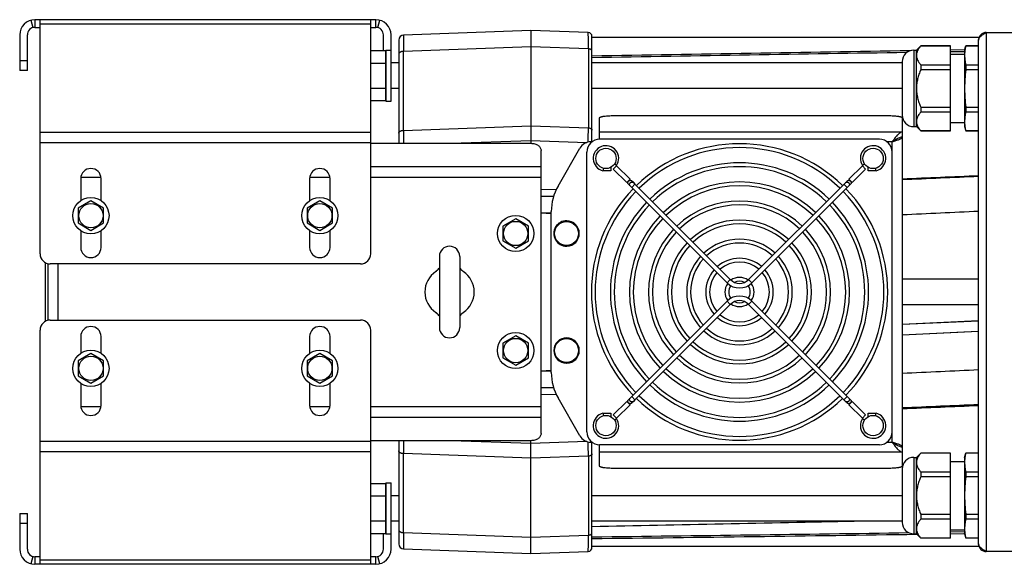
# Model space of a CAD drawing. Extents: x -922 to 1181, y 8 to 1308.
# Tile 1 of 20: x -608 to -220, y 167 to 381. Entities that reach past the tile are written whole.
import ezdxf

# ---------------------------------------------------------------- set-up
doc = ezdxf.new("R2010")
doc.units = 0
doc.header["$LTSCALE"] = 65.395
doc.layers.get('0').update_dxf_attribs({"linetype": 'CONTINUOUS'})
for name, color, linetype in [('00336564_1', 7, 'CONTINUOUS'), ('00341692_1', 7, 'CONTINUOUS'), ('00341694_1', 7, 'CONTINUOUS')]:
    doc.layers.add(name, color=color, linetype=linetype)

msp = doc.modelspace()

# ---------------------------------------------------------------- linework, layer by layer
at = {"color": 6, "linetype": 'CONTINUOUS'}
for p, q in [((-406.5, 377.09), (-456.57, 375.34)), ((-406.5, 377.09), (-406.5, 332.82)), ((-383.95, 376.31), (-406.5, 377.09)), ((-227.5, 376.39), (-64.5, 376.39)), ((-458.5, 373.35), (-458.5, 332.82)), ((-382.5, 333.39), (-382.5, 374.81)), ((-230.33, 374.39), (-382.5, 374.39)), ((-230.5, 175.39), (-230.5, 373.39)), ((-469.5, 369.24), (-463.7, 369.24)), ((-463.5, 369.42), (-463.5, 349.42)), ((-463.5, 369.42), (-461.5, 369.42)), ((-461.5, 349.42), (-461.5, 369.42)), ((-256.02, 369.39), (-254.94, 369.39)), ((-254.94, 369.39), (-253.24, 371.09)), ((-254.94, 339.39), (-254.94, 369.39)), ((-253.24, 371.09), (-253.24, 371.05)), ((-241.5, 371.09), (-253.24, 371.09)), ((-241.5, 371.05), (-253.24, 371.05)), ((-241.5, 337.69), (-241.5, 371.09)), ((-235.98, 369.5), (-241.5, 369.42)), ((-235.98, 369.5), (-241.5, 369.42)), ((-236, 368.83), (-241.5, 368.75)), ((-236, 368.83), (-241.5, 368.75)), ((-241.5, 367.84), (-236, 367.84)), ((-236, 369.39), (-235.55, 371.09)), ((-236, 369.39), (-236, 339.39)), ((-235.55, 371.09), (-235.55, 371.05)), ((-230.5, 371.09), (-235.55, 371.09)), ((-230.5, 371.05), (-235.55, 371.05)), ((-469.5, 364.33), (-463.7, 364.33)), ((-458.5, 364.42), (-461.5, 364.42)), ((-260.5, 364.42), (-382.5, 364.42)), ((-253.24, 363.71), (-253.24, 361.73)), ((-253.24, 363.71), (-241.5, 363.71)), ((-241.5, 361.73), (-253.24, 361.73)), ((-235.55, 363.71), (-235.55, 361.73)), ((-235.55, 363.71), (-230.5, 363.71)), ((-230.5, 361.73), (-235.55, 361.73)), ((-469.5, 354.52), (-463.7, 354.52)), ((-458.5, 354.42), (-461.5, 354.42)), ((-260.5, 354.42), (-382.5, 354.42)), ((-469.5, 349.61), (-463.7, 349.61)), ((-463.5, 349.42), (-461.5, 349.42)), ((-253.24, 347.05), (-253.24, 345.07)), ((-253.24, 347.05), (-241.5, 347.05)), ((-241.5, 345.07), (-253.24, 345.07)), ((-235.55, 347.05), (-235.55, 345.07)), ((-235.55, 347.05), (-230.5, 347.05)), ((-230.5, 345.07), (-235.55, 345.07)), ((-379.5, 334.39), (-379.5, 342.83)), ((-374.5, 343.7), (-265.5, 343.7)), ((-260.5, 342.83), (-260.5, 335.36)), ((-241.5, 340.94), (-236, 340.94)), ((-256.02, 339.39), (-254.94, 339.39)), ((-254.94, 339.39), (-253.24, 337.69)), ((-253.24, 337.73), (-253.24, 337.69)), ((-253.24, 337.73), (-241.5, 337.73)), ((-241.5, 337.69), (-253.24, 337.69)), ((-236, 339.39), (-235.55, 337.69)), ((-235.55, 337.73), (-235.55, 337.69)), ((-235.55, 337.73), (-230.5, 337.73)), ((-230.5, 337.69), (-235.55, 337.69)), ((-382.92, 333.39), (-382.5, 333.39)), ((-269.5, 334.39), (-379.5, 334.39)), ((-260.51, 335.36), (-260.5, 335.36)), ((-260.51, 335.36), (-260.5, 335.36)), ((-260.5, 335.34), (-260.5, 213.44)), ((-395.83, 316.03), (-387.25, 330.89)), ((-384.5, 219.39), (-384.5, 329.39)), ((-264.5, 219.39), (-264.5, 329.39)), ((-378.18, 322.03), (-378.3, 322.06)), ((-378.05, 323.03), (-378.07, 322.93)), ((-270.96, 323.03), (-270.94, 322.93)), ((-366.23, 317.39), (-366.91, 318.07)), ((-282.1, 318.07), (-320.9, 279.27)), ((-367.5, 316.12), (-368.18, 316.79)), ((-329.38, 278), (-366.86, 315.48)), ((-328.11, 279.27), (-365.59, 316.75)), ((-280.83, 316.79), (-319.63, 278)), ((-442.5, 288.39), (-442.5, 260.39)), ((-434.5, 288.39), (-434.5, 260.39)), ((-230.5, 279.39), (-260.5, 279.39)), ((-329.38, 270.79), (-366.86, 233.31)), ((-328.11, 269.51), (-365.59, 232.04)), ((-283.42, 232.04), (-320.9, 269.51)), ((-282.15, 233.31), (-319.63, 270.79)), ((-230.5, 269.39), (-260.5, 269.39)), ((-230.5, 263), (-260.5, 261.56)), ((-260.5, 257.6), (-230.5, 259.03)), ((-387.25, 217.89), (-395.83, 232.75)), ((-367.5, 232.67), (-368.18, 231.99)), ((-280.83, 231.99), (-281.51, 232.67)), ((-366.23, 231.4), (-366.91, 230.72)), ((-282.1, 230.72), (-282.78, 231.4)), ((-378.18, 226.75), (-378.3, 226.72)), ((-378.07, 225.85), (-378.05, 225.75)), ((-270.94, 225.85), (-270.96, 225.75)), ((-458.5, 215.97), (-458.5, 175.44)), ((-406.5, 171.69), (-406.5, 215.97)), ((-382.5, 215.39), (-382.92, 215.39)), ((-382.5, 173.98), (-382.5, 215.39)), ((-379.5, 205.96), (-379.5, 214.39)), ((-269.5, 214.39), (-379.5, 214.39)), ((-260.5, 213.42), (-260.51, 213.42)), ((-260.5, 213.42), (-260.51, 213.42)), ((-260.5, 213.42), (-260.5, 205.96)), ((-256.02, 209.39), (-254.94, 209.39)), ((-254.94, 209.39), (-253.24, 211.09)), ((-254.94, 179.39), (-254.94, 209.39)), ((-241.5, 211.09), (-253.24, 211.09)), ((-253.24, 211.09), (-253.24, 211.05)), ((-241.5, 211.05), (-253.24, 211.05)), ((-241.5, 177.69), (-241.5, 211.09)), ((-236, 209.39), (-235.55, 211.09)), ((-236, 209.39), (-236, 179.39)), ((-230.5, 211.09), (-235.55, 211.09)), ((-235.55, 211.09), (-235.55, 211.05)), ((-230.5, 211.05), (-235.55, 211.05)), ((-241.5, 207.84), (-236, 207.84)), ((-265.5, 205.09), (-374.5, 205.09)), ((-253.24, 203.71), (-241.5, 203.71)), ((-253.24, 203.71), (-253.24, 201.73)), ((-241.5, 201.73), (-253.24, 201.73)), ((-235.55, 203.71), (-230.5, 203.71)), ((-235.55, 203.71), (-235.55, 201.73)), ((-230.5, 201.73), (-235.55, 201.73)), ((-469.5, 199.18), (-463.7, 199.18)), ((-463.5, 199.36), (-463.5, 179.36)), ((-463.5, 199.36), (-461.5, 199.36)), ((-461.5, 179.36), (-461.5, 199.36)), ((-469.5, 194.27), (-463.7, 194.27)), ((-458.5, 194.36), (-461.5, 194.36)), ((-260.5, 194.36), (-382.5, 194.36)), ((-253.24, 187.05), (-241.5, 187.05)), ((-253.24, 187.05), (-253.24, 185.07)), ((-235.55, 187.05), (-230.5, 187.05)), ((-235.55, 187.05), (-235.55, 185.07)), ((-469.5, 184.45), (-463.7, 184.45)), ((-458.5, 184.36), (-461.5, 184.36)), ((-260.5, 184.36), (-382.5, 184.36)), ((-241.5, 185.07), (-253.24, 185.07)), ((-230.5, 185.07), (-235.55, 185.07)), ((-469.5, 179.55), (-463.7, 179.55)), ((-463.5, 179.36), (-461.5, 179.36)), ((-256.02, 179.39), (-254.94, 179.39)), ((-254.94, 179.39), (-253.24, 177.69)), ((-241.5, 180.94), (-236, 180.94)), ((-236, 180.16), (-241.5, 180.08)), ((-236, 180.16), (-241.5, 180.08)), ((-241.5, 179.42), (-236, 179.5)), ((-241.5, 179.42), (-236.25, 179.5)), ((-236, 179.39), (-235.55, 177.69)), ((-230.33, 174.39), (-382.5, 174.39)), ((-253.24, 177.73), (-241.5, 177.73)), ((-253.24, 177.73), (-253.24, 177.69)), ((-241.5, 177.69), (-253.24, 177.69)), ((-235.55, 177.73), (-230.5, 177.73)), ((-235.55, 177.73), (-235.55, 177.69)), ((-230.5, 177.69), (-235.55, 177.69)), ((-456.57, 173.44), (-406.5, 171.69)), ((-406.5, 171.69), (-383.95, 172.48)), ((-64.5, 172.39), (-227.5, 172.39))]:
    msp.add_line(p, q, dxfattribs=at)
at = {"color": 9, "linetype": 'CONTINUOUS'}
for p, q in [((-227.5, 376.39), (-227.5, 172.39)), ((-406.5, 370.71), (-456.6, 368.96)), ((-456.6, 337.9), (-456.6, 368.96)), ((-383.93, 369.92), (-406.5, 370.71)), ((-383.93, 369.92), (-383.93, 338.86)), ((-256.02, 369.39), (-256.02, 339.39)), ((-260.5, 364.91), (-260.5, 343.87)), ((-456.6, 337.9), (-406.5, 339.65)), ((-406.5, 339.65), (-383.93, 338.86)), ((-379.5, 337.33), (-260.5, 337.33)), ((-437.89, 332.82), (-406.5, 333.91)), ((-406.5, 333.91), (-384.47, 333.14)), ((-264.5, 333.39), (-266.51, 333.39)), ((-264.5, 329.39), (-264.5, 333.39)), ((-396.59, 314.58), (-402.5, 314.7)), ((-365.59, 316.75), (-366.86, 315.48)), ((-282.15, 315.48), (-283.42, 316.75)), ((-402.5, 312.11), (-397.59, 312.01)), ((-398.5, 305.39), (-402.5, 305.47)), ((-329.38, 278), (-328.11, 279.27)), ((-320.9, 279.27), (-319.63, 278)), ((-328.11, 269.51), (-329.38, 270.79)), ((-319.63, 270.79), (-320.9, 269.51)), ((-402.5, 243.32), (-398.5, 243.4)), ((-397.59, 236.78), (-402.5, 236.68)), ((-402.5, 234.08), (-396.59, 234.2)), ((-366.86, 233.31), (-365.59, 232.04)), ((-283.42, 232.04), (-282.15, 233.31)), ((-264.5, 215.39), (-264.5, 219.39)), ((-406.5, 214.87), (-437.89, 215.97)), ((-384.47, 215.64), (-406.5, 214.87)), ((-266.51, 215.39), (-264.5, 215.39)), ((-456.6, 179.83), (-456.6, 210.88)), ((-406.5, 209.14), (-456.6, 210.88)), ((-383.93, 209.92), (-406.5, 209.14)), ((-383.93, 209.92), (-383.93, 178.87)), ((-260.5, 211.45), (-379.5, 211.45)), ((-256.02, 209.39), (-256.02, 179.39)), ((-260.5, 204.91), (-260.5, 183.87)), ((-456.6, 179.83), (-406.5, 178.08)), ((-406.5, 178.08), (-383.93, 178.87))]:
    msp.add_line(p, q, dxfattribs=at)
at = {"color": 2, "linetype": 'CONTINUOUS'}
for p, q in [((-463.7, 369.24), (-463.7, 349.61)), ((-260.65, 335.34), (-260.5, 335.34)), ((-260.5, 335.34), (-260.5, 335.36)), ((-375.07, 322.03), (-378.18, 322.03)), ((-375.07, 323.39), (-375.07, 322.03)), ((-374.11, 322.72), (-372.83, 323.99)), ((-368.82, 317.43), (-374.11, 322.72)), ((-372.84, 324.12), (-373.68, 324.67)), ((-372.83, 323.99), (-367.55, 318.71)), ((-281.46, 318.71), (-276.18, 323.99)), ((-274.9, 322.72), (-280.19, 317.43)), ((-276.18, 323.99), (-274.9, 322.72)), ((-275.33, 324.67), (-276.17, 324.12)), ((-273.94, 322.03), (-273.94, 323.39)), ((-270.83, 322.03), (-273.94, 322.03)), ((-367.55, 318.71), (-368.82, 317.43)), ((-280.19, 317.43), (-281.46, 318.71)), ((-366.86, 315.48), (-367.5, 316.12)), ((-366.23, 317.39), (-365.59, 316.75)), ((-398.5, 242.75), (-398.5, 306.03)), ((-367.5, 232.67), (-366.86, 233.31)), ((-282.15, 233.31), (-281.51, 232.67)), ((-374.11, 226.07), (-368.82, 231.35)), ((-367.55, 230.08), (-372.83, 224.79)), ((-368.82, 231.35), (-367.55, 230.08)), ((-365.59, 232.04), (-366.23, 231.4)), ((-282.78, 231.4), (-283.42, 232.04)), ((-281.46, 230.08), (-280.19, 231.35)), ((-276.18, 224.79), (-281.46, 230.08)), ((-280.19, 231.35), (-274.9, 226.07)), ((-378.18, 226.75), (-375.07, 226.75)), ((-375.07, 226.75), (-375.07, 225.39)), ((-372.83, 224.79), (-374.11, 226.07)), ((-373.68, 224.11), (-372.84, 224.67)), ((-274.9, 226.07), (-276.18, 224.79)), ((-276.17, 224.67), (-275.33, 224.11)), ((-273.94, 226.75), (-270.83, 226.75)), ((-273.94, 225.39), (-273.94, 226.75)), ((-260.5, 213.44), (-260.65, 213.44)), ((-260.5, 213.42), (-260.5, 213.44)), ((-463.7, 199.18), (-463.7, 179.55))]:
    msp.add_line(p, q, dxfattribs=at)
at = {"color": 7, "linetype": 'CONTINUOUS'}
for p, q in [((-597.5, 285.97), (-597.5, 262.82)), ((-596.5, 285.56), (-596.5, 263.23))]:
    msp.add_line(p, q, dxfattribs=at)
at = {"color": 6, "linetype": 'CONTINUOUS'}
for points in [[(-230.5, 262.99), (-236.25, 262.72), (-260.5, 261.56)], [(-260.5, 257.6), (-236.25, 258.76), (-230.5, 259.03)]]:
    msp.add_lwpolyline(points, dxfattribs=at)
for centre in [(-377, 326.89), (-272, 326.89), (-377, 221.89), (-272, 221.89)]:
    msp.add_circle(centre, 4, dxfattribs=at)
at = {"color": 9, "linetype": 'CONTINUOUS'}
for centre in [(-392.5, 297.39), (-392.5, 251.39)]:
    msp.add_circle(centre, 4.7, dxfattribs=at)
for centre, radius, start, end in [((-384, 374.81), 1.5, 0.195, 88), ((-456.5, 373.35), 2, 92, 180), ((658.9, 340.4), 1115.5, 180.12827, 180.38938), ((-2061.8, 342), 1677.87, 359.7024, 359.89288), ((-439.92, 278.01), 5.97, 124.3454, 126.6895), ((-437.09, 270.78), 5.97, 304.3454, 306.6895), ((774.9, 207.86), 1231.51, 179.62292, 179.85944), ((-1901.64, 207.35), 1517.71, 0.09707, 0.30765), ((-456.5, 175.44), 2, 180, 268), ((-384, 173.98), 1.5, 272, 360)]:
    msp.add_arc(centre, radius, start, end, dxfattribs=at)
at = {"color": 6, "linetype": 'CONTINUOUS'}
for centre, radius, start, end in [((-227.5, 373.39), 3, 90, 180), ((-384, 374.81), 1.5, 0, 0.195), ((441.88, -45024.69), 45399.25, 90.882572, 91.040472), ((440.02, -45310.91), 45684.74, 90.876366, 91.031634), ((-256.02, 364.91), 4.48, 90, 180), ((-221.97, 367.38), 14.03, 178.1224, 179.9987), ((-256.02, 343.87), 4.48, 180, 270), ((-221.97, 341.4), 14.03, 180.0013, 181.8776), ((-382.92, 328.39), 5, 90, 150), ((-379.5, 329.39), 5, 90, 180), ((-269.5, 329.39), 5, 0, 90), ((-324.5, 274.39), 58.25, 45.8853, 134.1147), ((-324.5, 274.39), 56.75, 45.9087, 134.0913), ((-306.39, 313.51), 72.29, 172.5142, 173.2331), ((-324.5, 274.39), 50.75, 46.0161, 133.9839), ((-324.5, 274.39), 49.25, 46.0471, 133.9529), ((-342.79, 313.49), 72.46, 6.7678, 7.485), ((-324.5, 274.39), 43.25, 46.1924, 133.8076), ((-378.5, 306.03), 20, 150, 180), ((-324.5, 274.39), 58.25, 135.8853, 224.1147), ((-324.5, 274.39), 56.75, 135.9087, 224.0913), ((-324.5, 274.39), 41.75, 46.2352, 133.7648), ((-324.5, 274.39), 56.75, 315.9087, 44.0913), ((-324.5, 274.39), 58.25, 315.8853, 44.1147), ((-324.5, 274.39), 35.75, 46.4426, 133.5574), ((-324.5, 274.39), 50.75, 136.0161, 223.9839), ((-324.5, 274.39), 49.25, 136.0471, 223.9529), ((-324.5, 274.39), 34.25, 46.5058, 133.4942), ((-324.5, 274.39), 49.25, 316.0471, 43.9529), ((-324.5, 274.39), 50.75, 316.0161, 43.9839), ((-482.94, -1598.91), 1905.99, 87.46094, 87.58129), ((-392.5, 297.39), 5, 271.3418, 89.1251), ((-324.5, 274.39), 43.25, 136.1924, 223.8076), ((-324.5, 274.39), 41.75, 136.2352, 223.7648), ((-324.5, 274.39), 28.25, 46.8257, 133.1743), ((-324.5, 274.39), 41.75, 316.2352, 43.7648), ((-324.5, 274.39), 43.25, 316.1924, 43.8076), ((-324.5, 274.39), 35.75, 136.4426, 223.5574), ((-324.5, 274.39), 26.75, 46.9281, 133.0719), ((-324.5, 274.39), 35.75, 316.4426, 43.5574), ((-324.5, 274.39), 34.25, 136.5058, 223.4942), ((-324.5, 274.39), 20.75, 47.4859, 132.5141), ((-324.5, 274.39), 34.25, 316.5058, 43.4942), ((-438.5, 288.39), 4, 0, 180), ((-392.5, 297.39), 5, 269.5967, 270), ((-324.5, 274.39), 28.25, 136.8257, 223.1743), ((-324.5, 274.39), 26.75, 136.9281, 223.0719), ((-324.5, 274.39), 19.25, 47.6798, 132.3202), ((-324.5, 274.39), 26.75, 316.9281, 43.0719), ((-324.5, 274.39), 28.25, 316.8257, 43.1743), ((-324.5, 274.39), 20.75, 137.4859, 222.5141), ((-324.5, 274.39), 19.25, 137.6798, 222.3202), ((-324.5, 274.39), 13.25, 48.8949, 131.1051), ((-324.5, 274.39), 19.25, 317.6798, 42.3202), ((-324.5, 274.39), 20.75, 317.4859, 42.5141), ((-446.53, 286.34), 4.69, 303.9408, 310.6646), ((-430.48, 286.34), 4.69, 229.3352, 236.0596), ((-324.5, 274.39), 13.25, 138.8949, 221.1051), ((-324.5, 274.39), 11.75, 49.3931, 130.6069), ((-324.5, 274.39), 13.25, 318.8949, 41.1051), ((-438.5, 274.39), 9.7, 123.8869, 236.1131), ((-438.5, 274.39), 9.7, 303.8869, 56.1131), ((-324.5, 274.39), 11.75, 139.3931, 220.6069), ((-324.5, 282.88), 5.1, 225, 315), ((-324.5, 274.39), 5.75, 54.1116, 125.8884), ((-324.5, 274.39), 11.75, 319.3931, 40.6069), ((-324.5, 274.39), 5.75, 143.9289, 216.0711), ((-324.5, 282.88), 6.9, 225, 315), ((-324.5, 274.39), 4.25, 143.9398, 216.0601), ((-324.5, 274.39), 4.25, 62.6366, 117.3634), ((-324.5, 274.39), 4.25, 323.9399, 36.0602), ((-324.5, 274.39), 5.75, 323.9289, 36.0711), ((-324.5, 274.39), 5.75, 234.1115, 305.8885), ((-324.5, 274.39), 4.25, 242.6366, 297.3634), ((-446.53, 262.45), 4.69, 49.3351, 56.0596), ((-430.48, 262.45), 4.69, 123.9408, 130.6646), ((-324.5, 274.39), 13.25, 228.8949, 311.1051), ((-324.5, 274.39), 11.75, 229.3931, 310.6069), ((-438.5, 260.39), 4, 180, 360), ((-324.5, 274.39), 19.25, 227.6798, 312.3202), ((-392.5, 251.39), 5, 271.3418, 89.1251), ((-324.5, 274.39), 20.75, 227.4859, 312.5141), ((-324.5, 274.39), 28.25, 226.8257, 313.1743), ((-324.5, 274.39), 26.75, 226.9281, 313.0719), ((-324.5, 274.39), 35.75, 226.4426, 313.5574), ((-324.5, 274.39), 34.25, 226.5058, 313.4942), ((-392.5, 251.39), 5, 269.1251, 269.5967), ((-324.5, 274.39), 41.75, 226.2352, 313.7648), ((-482.94, 2147.72), 1906.02, 272.41871, 272.53906), ((-378.5, 242.75), 20, 180, 210), ((-324.5, 274.39), 43.25, 226.1924, 313.8076), ((-324.5, 274.39), 50.75, 226.0161, 313.9839), ((-324.5, 274.39), 49.25, 226.0471, 313.9529), ((-324.5, 274.39), 58.25, 225.8853, 314.1147), ((-324.5, 274.39), 56.75, 225.9087, 314.0913), ((-302.5, 235.76), 76.21, 186.7854, 187.4673), ((-346.49, 235.76), 76.19, 352.5326, 353.2147), ((-382.92, 220.39), 5, 210, 270), ((-379.5, 219.39), 5, 180, 270), ((-269.5, 219.39), 5, 270, 360), ((-256.02, 204.91), 4.48, 90, 180), ((-221.97, 207.38), 14.03, 178.1224, 179.9987), ((-1278.47, 47694.5), 47520.64, 271.080337, 271.20467), ((-256.02, 183.87), 4.48, 180, 270), ((-917.75, 45293.66), 45118.65, 270.679717, 270.837879), ((-918.53, 44943.6), 44769.3, 270.686028, 270.849528), ((-221.97, 181.4), 14.03, 180.0013, 181.8776)]:
    msp.add_arc(centre, radius, start, end, dxfattribs=at)
at = {"color": 2, "linetype": 'CONTINUOUS'}
for centre, radius, start, end in [((-377, 326.89), 5, 326.3077, 256.4239), ((-272, 326.89), 5, 283.5761, 213.6923), ((-392.5, 297.39), 5, 89.1251, 269.5967), ((-392.5, 297.39), 5, 270, 271.3418), ((-324.5, 265.91), 6.9, 45, 135), ((-324.5, 265.91), 5.1, 45, 135), ((-392.5, 251.39), 5, 89.1251, 269.1251), ((-392.5, 251.39), 5, 269.5967, 271.3418), ((-377, 221.89), 5, 103.5761, 33.6923), ((-272, 221.89), 5, 146.3077, 76.4239), ((-227.5, 175.39), 3, 180, 270)]:
    msp.add_arc(centre, radius, start, end, dxfattribs=at)
at = {"color": 9, "linetype": 'CONTINUOUS'}
for points, knots in [([(-383.93, 369.92), (-383.93, 370.39), (-383.93, 371.07), (-383.93, 371.96), (-383.93, 372.58), (-383.93, 373.15), (-383.93, 373.67), (-383.93, 374.16), (-383.93, 374.6), (-383.94, 374.99), (-383.94, 375.33), (-383.94, 375.58), (-383.94, 375.76), (-383.94, 375.87), (-383.94, 375.97), (-383.94, 376.06), (-383.95, 376.13), (-383.95, 376.19), (-383.95, 376.22), (-383.95, 376.24), (-383.95, 376.26), (-383.95, 376.28), (-383.95, 376.29), (-383.95, 376.3), (-383.95, 376.3), (-383.95, 376.3), (-383.95, 376.31), (-383.95, 376.31)], [0, 0, 0, 0, 0.220255, 0.322125, 0.417993, 0.507515, 0.59037, 0.666261, 0.734914, 0.796084, 0.849553, 0.895128, 0.914904, 0.932648, 0.948344, 0.961979, 0.97354, 0.983018, 0.986973, 0.990405, 0.993312, 0.995694, 0.997551, 0.998885, 0.999695, 0.999907, 1, 1, 1, 1]), ([(-456.57, 375.34), (-456.58, 375.34), (-456.58, 375.34), (-456.58, 375.34), (-456.58, 375.33), (-456.58, 375.32), (-456.58, 375.3), (-456.58, 375.28), (-456.58, 375.26), (-456.58, 375.22), (-456.58, 375.17), (-456.59, 375.1), (-456.59, 375.01), (-456.59, 374.91), (-456.59, 374.8), (-456.59, 374.62), (-456.59, 374.37), (-456.6, 374.03), (-456.6, 373.64), (-456.6, 373.2), (-456.6, 372.71), (-456.6, 372.19), (-456.6, 371.61), (-456.6, 371), (-456.6, 370.11), (-456.6, 369.43), (-456.6, 368.96)], [0, 0, 0, 0, 0.000319, 0.001137, 0.002476, 0.004337, 0.006722, 0.009632, 0.013066, 0.017023, 0.026504, 0.038069, 0.051706, 0.067404, 0.08515, 0.104927, 0.150503, 0.203971, 0.26514, 0.333791, 0.409677, 0.492527, 0.582043, 0.677904, 0.779764, 1, 1, 1, 1]), ([(-456.6, 368.96), (-456.85, 368.95), (-457.21, 368.9), (-457.66, 368.76), (-457.95, 368.62), (-458.19, 368.45), (-458.37, 368.25), (-458.48, 368.04), (-458.5, 367.89), (-458.5, 367.81)], [0, 0, 0, 0, 0.307233, 0.450703, 0.583433, 0.703776, 0.811615, 0.908901, 1, 1, 1, 1]), ([(-382.5, 369.06), (-382.5, 369.11), (-382.52, 369.23), (-382.61, 369.39), (-382.74, 369.54), (-382.92, 369.66), (-383.14, 369.77), (-383.47, 369.88), (-383.75, 369.91), (-383.93, 369.92)], [0, 0, 0, 0, 0.091098, 0.188383, 0.296221, 0.416564, 0.549293, 0.692764, 1, 1, 1, 1]), ([(-458.5, 336.75), (-458.5, 336.83), (-458.48, 336.98), (-458.37, 337.19), (-458.19, 337.39), (-457.95, 337.56), (-457.66, 337.7), (-457.21, 337.85), (-456.85, 337.89), (-456.6, 337.9)], [0, 0, 0, 0, 0.091098, 0.188383, 0.296221, 0.416564, 0.549293, 0.692765, 1, 1, 1, 1]), ([(-383.93, 338.86), (-383.75, 338.86), (-383.47, 338.82), (-383.14, 338.71), (-382.92, 338.61), (-382.74, 338.48), (-382.61, 338.33), (-382.52, 338.17), (-382.5, 338.06), (-382.5, 338)], [0, 0, 0, 0, 0.307233, 0.450703, 0.583432, 0.703776, 0.811614, 0.908901, 1, 1, 1, 1]), ([(-367.44, 317.33), (-367.36, 317.41), (-367.16, 317.55), (-366.88, 317.62), (-366.66, 317.61), (-366.5, 317.57), (-366.35, 317.49), (-366.27, 317.43), (-366.23, 317.39)], [0, 0, 0, 0, 0.260637, 0.514804, 0.638939, 0.760797, 0.880883, 1, 1, 1, 1]), ([(-282.78, 317.39), (-282.74, 317.43), (-282.66, 317.49), (-282.51, 317.57), (-282.35, 317.61), (-282.13, 317.62), (-281.84, 317.55), (-281.65, 317.41), (-281.57, 317.33)], [0, 0, 0, 0, 0.119117, 0.239203, 0.361061, 0.485196, 0.739363, 1, 1, 1, 1]), ([(-367.5, 316.12), (-367.54, 316.15), (-367.61, 316.24), (-367.68, 316.38), (-367.72, 316.54), (-367.73, 316.77), (-367.66, 317.05), (-367.52, 317.25), (-367.44, 317.33)], [0, 0, 0, 0, 0.119117, 0.239203, 0.361061, 0.485196, 0.739363, 1, 1, 1, 1]), ([(-281.57, 317.33), (-281.49, 317.25), (-281.35, 317.05), (-281.28, 316.77), (-281.29, 316.54), (-281.33, 316.38), (-281.4, 316.24), (-281.47, 316.15), (-281.51, 316.12)], [0, 0, 0, 0, 0.260637, 0.514804, 0.638939, 0.760797, 0.880883, 1, 1, 1, 1]), ([(-443.49, 282.8), (-443.57, 282.74), (-443.72, 282.63), (-443.86, 282.5), (-443.91, 282.45)], [0, 0, 0, 0, 0.561499, 1, 1, 1, 1]), ([(-433.1, 282.45), (-433.18, 282.52), (-433.38, 282.7), (-433.59, 282.86), (-433.72, 282.94)], [0, 0, 0, 0, 0.423802, 1, 1, 1, 1]), ([(-443.91, 266.34), (-443.83, 266.26), (-443.63, 266.09), (-443.42, 265.93), (-443.29, 265.84)], [0, 0, 0, 0, 0.423802, 1, 1, 1, 1]), ([(-433.52, 265.98), (-433.43, 266.05), (-433.29, 266.16), (-433.15, 266.28), (-433.1, 266.34)], [0, 0, 0, 0, 0.561499, 1, 1, 1, 1]), ([(-367.44, 231.46), (-367.52, 231.54), (-367.66, 231.73), (-367.73, 232.02), (-367.72, 232.24), (-367.68, 232.4), (-367.61, 232.55), (-367.54, 232.63), (-367.5, 232.67)], [0, 0, 0, 0, 0.260637, 0.514804, 0.638939, 0.760797, 0.880883, 1, 1, 1, 1]), ([(-281.51, 232.67), (-281.47, 232.63), (-281.4, 232.55), (-281.33, 232.4), (-281.29, 232.24), (-281.28, 232.02), (-281.35, 231.73), (-281.49, 231.54), (-281.57, 231.46)], [0, 0, 0, 0, 0.119117, 0.239203, 0.361061, 0.485196, 0.739363, 1, 1, 1, 1]), ([(-366.23, 231.4), (-366.27, 231.36), (-366.35, 231.29), (-366.5, 231.22), (-366.66, 231.18), (-366.88, 231.17), (-367.16, 231.24), (-367.36, 231.37), (-367.44, 231.46)], [0, 0, 0, 0, 0.119117, 0.239203, 0.361061, 0.485196, 0.739363, 1, 1, 1, 1]), ([(-281.57, 231.46), (-281.65, 231.37), (-281.84, 231.24), (-282.13, 231.17), (-282.35, 231.18), (-282.51, 231.22), (-282.66, 231.29), (-282.74, 231.36), (-282.78, 231.4)], [0, 0, 0, 0, 0.260637, 0.514804, 0.638939, 0.760797, 0.880883, 1, 1, 1, 1]), ([(-456.6, 210.88), (-456.85, 210.89), (-457.21, 210.94), (-457.66, 211.09), (-457.95, 211.23), (-458.19, 211.4), (-458.37, 211.59), (-458.48, 211.8), (-458.5, 211.96), (-458.5, 212.03)], [0, 0, 0, 0, 0.307233, 0.450703, 0.583433, 0.703776, 0.811615, 0.908901, 1, 1, 1, 1]), ([(-382.5, 210.78), (-382.5, 210.73), (-382.52, 210.61), (-382.61, 210.45), (-382.74, 210.31), (-382.92, 210.18), (-383.14, 210.07), (-383.47, 209.96), (-383.75, 209.93), (-383.93, 209.92)], [0, 0, 0, 0, 0.091098, 0.188383, 0.296221, 0.416564, 0.549293, 0.692764, 1, 1, 1, 1]), ([(-458.5, 180.97), (-458.5, 180.9), (-458.48, 180.75), (-458.37, 180.53), (-458.19, 180.34), (-457.95, 180.17), (-457.66, 180.03), (-457.21, 179.88), (-456.85, 179.83), (-456.6, 179.83)], [0, 0, 0, 0, 0.091098, 0.188383, 0.296221, 0.416564, 0.549293, 0.692765, 1, 1, 1, 1]), ([(-456.6, 179.83), (-456.6, 179.36), (-456.6, 178.67), (-456.6, 177.78), (-456.6, 177.17), (-456.6, 176.6), (-456.6, 176.07), (-456.6, 175.59), (-456.6, 175.15), (-456.6, 174.76), (-456.59, 174.42), (-456.59, 174.17), (-456.59, 173.99), (-456.59, 173.88), (-456.59, 173.78), (-456.59, 173.69), (-456.58, 173.61), (-456.58, 173.56), (-456.58, 173.53), (-456.58, 173.5), (-456.58, 173.48), (-456.58, 173.47), (-456.58, 173.46), (-456.58, 173.45), (-456.58, 173.44), (-456.58, 173.44), (-456.57, 173.44)], [0, 0, 0, 0, 0.220236, 0.322096, 0.417957, 0.507473, 0.590323, 0.66621, 0.73486, 0.796029, 0.849497, 0.895073, 0.91485, 0.932596, 0.948294, 0.961931, 0.973496, 0.982977, 0.986934, 0.990368, 0.993278, 0.995663, 0.997524, 0.998863, 0.999681, 1, 1, 1, 1]), ([(-383.95, 172.48), (-383.95, 172.48), (-383.95, 172.48), (-383.95, 172.48), (-383.95, 172.49), (-383.95, 172.5), (-383.95, 172.51), (-383.95, 172.52), (-383.95, 172.54), (-383.95, 172.56), (-383.95, 172.6), (-383.95, 172.65), (-383.94, 172.73), (-383.94, 172.81), (-383.94, 172.91), (-383.94, 173.03), (-383.94, 173.2), (-383.94, 173.46), (-383.94, 173.8), (-383.93, 174.19), (-383.93, 174.63), (-383.93, 175.11), (-383.93, 175.64), (-383.93, 176.21), (-383.93, 176.82), (-383.93, 177.71), (-383.93, 178.4), (-383.93, 178.87)], [0, 0, 0, 0, 0.000093, 0.000305, 0.001115, 0.002449, 0.004306, 0.006688, 0.009595, 0.013027, 0.016982, 0.02646, 0.038021, 0.051656, 0.067353, 0.085097, 0.104872, 0.150448, 0.203916, 0.265086, 0.333739, 0.40963, 0.492485, 0.582008, 0.677876, 0.779745, 1, 1, 1, 1]), ([(-383.93, 178.87), (-383.75, 178.87), (-383.47, 178.91), (-383.14, 179.02), (-382.92, 179.12), (-382.74, 179.25), (-382.61, 179.4), (-382.52, 179.56), (-382.5, 179.67), (-382.5, 179.73)], [0, 0, 0, 0, 0.307233, 0.450703, 0.583432, 0.703776, 0.811614, 0.908901, 1, 1, 1, 1])]:
    msp.add_open_spline(points, degree=3, knots=knots, dxfattribs=at)
at = {"color": 6, "linetype": 'CONTINUOUS'}
for points, knots in [([(-230.5, 373.39), (-230.5, 373.46), (-230.49, 373.58), (-230.43, 373.84), (-230.28, 374.17), (-229.99, 374.54), (-229.62, 374.91), (-229.16, 375.28), (-228.65, 375.65), (-228.09, 376.02), (-227.7, 376.27), (-227.5, 376.39)], [0, 0, 0, 0, 0.042851, 0.086696, 0.180583, 0.286848, 0.407385, 0.54167, 0.68751, 0.84161, 1, 1, 1, 1]), ([(-253.24, 371.05), (-253.48, 370.77), (-253.94, 370.2), (-254.49, 369.3), (-254.79, 368.5), (-254.92, 367.86), (-254.94, 367.54), (-254.94, 367.38)], [0, 0, 0, 0, 0.272145, 0.528056, 0.768696, 0.885015, 1, 1, 1, 1]), ([(-235.55, 371.05), (-235.67, 370.52), (-235.88, 369.46), (-235.98, 368.38), (-236, 367.84)], [0, 0, 0, 0, 0.502609, 1, 1, 1, 1]), ([(-254.94, 367.38), (-254.94, 367.22), (-254.92, 366.91), (-254.79, 366.27), (-254.49, 365.47), (-253.94, 364.56), (-253.48, 363.99), (-253.24, 363.71)], [0, 0, 0, 0, 0.114985, 0.231305, 0.471945, 0.727855, 1, 1, 1, 1]), ([(-236, 367.38), (-236, 367.08), (-235.98, 366.46), (-235.86, 365.23), (-235.69, 364.32), (-235.55, 363.71)], [0, 0, 0, 0, 0.24832, 0.497408, 1, 1, 1, 1]), ([(-253.24, 361.73), (-253.49, 361.15), (-253.96, 359.98), (-254.51, 358.16), (-254.86, 356.29), (-254.94, 355.03), (-254.94, 354.39)], [0, 0, 0, 0, 0.250049, 0.500065, 0.750046, 1, 1, 1, 1]), ([(-235.55, 361.73), (-235.69, 360.52), (-235.87, 358.68), (-235.98, 356.23), (-236, 355.01), (-236, 354.39)], [0, 0, 0, 0, 0.49998, 0.749991, 1, 1, 1, 1]), ([(-254.94, 354.39), (-254.94, 353.76), (-254.86, 352.49), (-254.51, 350.63), (-253.96, 348.81), (-253.49, 347.63), (-253.24, 347.05)], [0, 0, 0, 0, 0.249955, 0.499935, 0.749951, 1, 1, 1, 1]), ([(-236, 354.39), (-236, 353.78), (-235.98, 352.55), (-235.87, 350.1), (-235.69, 348.27), (-235.55, 347.05)], [0, 0, 0, 0, 0.250009, 0.50002, 1, 1, 1, 1]), ([(-253.24, 345.07), (-253.48, 344.79), (-253.94, 344.22), (-254.49, 343.31), (-254.79, 342.52), (-254.92, 341.88), (-254.94, 341.56), (-254.94, 341.4)], [0, 0, 0, 0, 0.272145, 0.528056, 0.768696, 0.885015, 1, 1, 1, 1]), ([(-235.55, 345.07), (-235.69, 344.47), (-235.86, 343.55), (-235.98, 342.32), (-236, 341.71), (-236, 341.4)], [0, 0, 0, 0, 0.502592, 0.75168, 1, 1, 1, 1]), ([(-379.5, 342.83), (-379.5, 342.84), (-379.5, 342.87), (-379.48, 342.91), (-379.45, 342.96), (-379.39, 343.02), (-379.28, 343.09), (-379.11, 343.17), (-378.9, 343.24), (-378.65, 343.31), (-378.36, 343.38), (-378.03, 343.44), (-377.67, 343.5), (-377.13, 343.57), (-376.4, 343.64), (-375.47, 343.68), (-374.83, 343.7), (-374.5, 343.7)], [0, 0, 0, 0, 0.008275, 0.017156, 0.027133, 0.038549, 0.06645, 0.101789, 0.144771, 0.195282, 0.253018, 0.317546, 0.38833, 0.464755, 0.631722, 0.812368, 1, 1, 1, 1]), ([(-265.5, 343.7), (-265.18, 343.7), (-264.54, 343.68), (-263.61, 343.64), (-262.88, 343.57), (-262.34, 343.5), (-261.98, 343.44), (-261.65, 343.38), (-261.36, 343.31), (-261.11, 343.24), (-260.9, 343.17), (-260.73, 343.09), (-260.62, 343.02), (-260.56, 342.96), (-260.53, 342.91), (-260.51, 342.87), (-260.5, 342.84), (-260.5, 342.83)], [0, 0, 0, 0, 0.187632, 0.368278, 0.535245, 0.61167, 0.682454, 0.746982, 0.804718, 0.855229, 0.898211, 0.93355, 0.961451, 0.972867, 0.982844, 0.991725, 1, 1, 1, 1]), ([(-254.94, 341.4), (-254.94, 341.24), (-254.92, 340.93), (-254.79, 340.29), (-254.49, 339.49), (-253.94, 338.58), (-253.48, 338.01), (-253.24, 337.73)], [0, 0, 0, 0, 0.114985, 0.231305, 0.471945, 0.727855, 1, 1, 1, 1]), ([(-236, 340.94), (-235.98, 340.41), (-235.88, 339.33), (-235.67, 338.26), (-235.55, 337.73)], [0, 0, 0, 0, 0.497391, 1, 1, 1, 1]), ([(-260.5, 337.33), (-260.68, 337.29), (-261.03, 337.16), (-261.53, 336.86), (-262.03, 336.45), (-262.52, 335.96), (-263.02, 335.38), (-263.69, 334.53), (-264.18, 333.85), (-264.5, 333.39)], [0, 0, 0, 0, 0.093031, 0.194603, 0.306657, 0.42955, 0.5624, 0.703425, 1, 1, 1, 1]), ([(-264.5, 333.39), (-264.24, 333.47), (-263.73, 333.63), (-262.99, 333.87), (-262.31, 334.11), (-261.79, 334.32), (-261.42, 334.48), (-261.19, 334.6), (-260.98, 334.73), (-260.81, 334.85), (-260.68, 334.97), (-260.58, 335.09), (-260.52, 335.21), (-260.5, 335.3), (-260.5, 335.34)], [0, 0, 0, 0, 0.178385, 0.350534, 0.510525, 0.653076, 0.716444, 0.773979, 0.825417, 0.870672, 0.909909, 0.943674, 0.973082, 1, 1, 1, 1]), ([(-264.5, 333.39), (-264.4, 333.47), (-263.97, 333.77), (-263.54, 334.06), (-263.21, 334.26)], [0, 0, 0, 0, 0.252558, 1, 1, 1, 1]), ([(-263.21, 334.26), (-263.31, 334.19), (-263.51, 334.04), (-263.93, 333.75), (-264.27, 333.54), (-264.5, 333.39)], [0, 0, 0, 0, 0.230888, 0.477813, 1, 1, 1, 1]), ([(-263.21, 334.26), (-262.99, 334.4), (-262.55, 334.66), (-261.88, 335), (-261.2, 335.24), (-260.74, 335.33), (-260.51, 335.36)], [0, 0, 0, 0, 0.266541, 0.521808, 0.765505, 1, 1, 1, 1]), ([(-443.48, 282.78), (-443.29, 282.94), (-442.94, 283.28), (-442.64, 283.67), (-442.5, 283.87)], [0, 0, 0, 0, 0.500621, 1, 1, 1, 1]), ([(-434.5, 283.87), (-434.37, 283.67), (-434.07, 283.28), (-433.72, 282.94), (-433.53, 282.78)], [0, 0, 0, 0, 0.499378, 1, 1, 1, 1]), ([(-442.5, 264.92), (-442.64, 265.12), (-442.94, 265.5), (-443.29, 265.85), (-443.48, 266.01)], [0, 0, 0, 0, 0.499378, 1, 1, 1, 1]), ([(-433.53, 266.01), (-433.72, 265.85), (-434.07, 265.5), (-434.37, 265.12), (-434.5, 264.92)], [0, 0, 0, 0, 0.500621, 1, 1, 1, 1]), ([(-264.5, 215.39), (-264.27, 215.25), (-263.93, 215.04), (-263.51, 214.75), (-263.31, 214.6), (-263.21, 214.52)], [0, 0, 0, 0, 0.522187, 0.769112, 1, 1, 1, 1]), ([(-263.21, 214.52), (-263.32, 214.59), (-263.76, 214.87), (-264.18, 215.17), (-264.5, 215.39)], [0, 0, 0, 0, 0.246501, 1, 1, 1, 1]), ([(-260.5, 213.44), (-260.5, 213.48), (-260.52, 213.57), (-260.58, 213.7), (-260.68, 213.82), (-260.81, 213.94), (-260.98, 214.06), (-261.19, 214.18), (-261.42, 214.3), (-261.79, 214.47), (-262.31, 214.68), (-262.99, 214.91), (-263.73, 215.15), (-264.24, 215.31), (-264.5, 215.39)], [0, 0, 0, 0, 0.026918, 0.056326, 0.090091, 0.129328, 0.174583, 0.226021, 0.283556, 0.346924, 0.489475, 0.649466, 0.821615, 1, 1, 1, 1]), ([(-264.5, 215.39), (-264.18, 214.93), (-263.69, 214.26), (-263.02, 213.4), (-262.52, 212.83), (-262.03, 212.33), (-261.53, 211.93), (-261.03, 211.63), (-260.68, 211.5), (-260.5, 211.45)], [0, 0, 0, 0, 0.296575, 0.4376, 0.57045, 0.693343, 0.805397, 0.906969, 1, 1, 1, 1]), ([(-260.51, 213.42), (-260.74, 213.45), (-261.2, 213.55), (-261.88, 213.79), (-262.55, 214.12), (-262.99, 214.38), (-263.21, 214.52)], [0, 0, 0, 0, 0.234495, 0.478192, 0.733459, 1, 1, 1, 1]), ([(-253.24, 211.05), (-253.48, 210.77), (-253.94, 210.2), (-254.49, 209.3), (-254.79, 208.5), (-254.92, 207.86), (-254.94, 207.54), (-254.94, 207.38)], [0, 0, 0, 0, 0.272145, 0.528056, 0.768696, 0.885015, 1, 1, 1, 1]), ([(-235.55, 211.05), (-235.67, 210.52), (-235.88, 209.46), (-235.98, 208.38), (-236, 207.84)], [0, 0, 0, 0, 0.502609, 1, 1, 1, 1]), ([(-374.5, 205.09), (-374.83, 205.09), (-375.47, 205.1), (-376.4, 205.15), (-377.13, 205.22), (-377.67, 205.28), (-378.03, 205.34), (-378.36, 205.4), (-378.65, 205.47), (-378.9, 205.54), (-379.11, 205.62), (-379.28, 205.7), (-379.39, 205.77), (-379.45, 205.83), (-379.48, 205.87), (-379.5, 205.91), (-379.5, 205.94), (-379.5, 205.96)], [0, 0, 0, 0, 0.187632, 0.368278, 0.535245, 0.61167, 0.682454, 0.746982, 0.804718, 0.855229, 0.898211, 0.93355, 0.961451, 0.972867, 0.982844, 0.991725, 1, 1, 1, 1]), ([(-260.5, 205.96), (-260.5, 205.94), (-260.51, 205.91), (-260.53, 205.87), (-260.56, 205.83), (-260.62, 205.77), (-260.73, 205.7), (-260.9, 205.62), (-261.11, 205.54), (-261.36, 205.47), (-261.65, 205.4), (-261.98, 205.34), (-262.34, 205.28), (-262.88, 205.22), (-263.61, 205.15), (-264.54, 205.1), (-265.18, 205.09), (-265.5, 205.09)], [0, 0, 0, 0, 0.008275, 0.017156, 0.027133, 0.038549, 0.06645, 0.101789, 0.144771, 0.195282, 0.253018, 0.317546, 0.38833, 0.464755, 0.631722, 0.812368, 1, 1, 1, 1]), ([(-254.94, 207.38), (-254.94, 207.22), (-254.92, 206.91), (-254.79, 206.27), (-254.49, 205.47), (-253.94, 204.56), (-253.48, 203.99), (-253.24, 203.71)], [0, 0, 0, 0, 0.114985, 0.231305, 0.471945, 0.727855, 1, 1, 1, 1]), ([(-236, 207.38), (-236, 207.08), (-235.98, 206.46), (-235.86, 205.23), (-235.69, 204.32), (-235.55, 203.71)], [0, 0, 0, 0, 0.24832, 0.497408, 1, 1, 1, 1]), ([(-253.24, 201.73), (-253.49, 201.15), (-253.96, 199.98), (-254.51, 198.16), (-254.86, 196.29), (-254.94, 195.03), (-254.94, 194.39)], [0, 0, 0, 0, 0.250049, 0.500065, 0.750046, 1, 1, 1, 1]), ([(-235.55, 201.73), (-235.69, 200.52), (-235.87, 198.68), (-235.98, 196.23), (-236, 195.01), (-236, 194.39)], [0, 0, 0, 0, 0.49998, 0.749991, 1, 1, 1, 1]), ([(-254.94, 194.39), (-254.94, 193.76), (-254.86, 192.49), (-254.51, 190.63), (-253.96, 188.81), (-253.49, 187.63), (-253.24, 187.05)], [0, 0, 0, 0, 0.249955, 0.499935, 0.749951, 1, 1, 1, 1]), ([(-236, 194.39), (-236, 193.78), (-235.98, 192.55), (-235.87, 190.1), (-235.69, 188.27), (-235.55, 187.05)], [0, 0, 0, 0, 0.250009, 0.50002, 1, 1, 1, 1]), ([(-253.24, 185.07), (-253.48, 184.79), (-253.94, 184.22), (-254.49, 183.31), (-254.79, 182.52), (-254.92, 181.88), (-254.94, 181.56), (-254.94, 181.4)], [0, 0, 0, 0, 0.272145, 0.528056, 0.768696, 0.885015, 1, 1, 1, 1]), ([(-235.55, 185.07), (-235.69, 184.47), (-235.86, 183.55), (-235.98, 182.32), (-236, 181.71), (-236, 181.4)], [0, 0, 0, 0, 0.502592, 0.75168, 1, 1, 1, 1]), ([(-254.94, 181.4), (-254.94, 181.24), (-254.92, 180.93), (-254.79, 180.29), (-254.49, 179.49), (-253.94, 178.58), (-253.48, 178.01), (-253.24, 177.73)], [0, 0, 0, 0, 0.114985, 0.231305, 0.471945, 0.727855, 1, 1, 1, 1]), ([(-236, 180.94), (-235.98, 180.41), (-235.88, 179.33), (-235.67, 178.26), (-235.55, 177.73)], [0, 0, 0, 0, 0.497391, 1, 1, 1, 1]), ([(-227.5, 172.39), (-227.7, 172.52), (-228.09, 172.76), (-228.65, 173.13), (-229.16, 173.5), (-229.62, 173.87), (-229.99, 174.24), (-230.28, 174.62), (-230.43, 174.95), (-230.49, 175.2), (-230.5, 175.33), (-230.5, 175.39)], [0, 0, 0, 0, 0.15839, 0.31249, 0.45833, 0.592615, 0.713152, 0.819417, 0.913304, 0.957149, 1, 1, 1, 1])]:
    msp.add_open_spline(points, degree=3, knots=knots, dxfattribs=at)
at = {"color": 2, "linetype": 'CONTINUOUS'}
for points in [[(-368.18, 316.79), (-368.22, 316.83), (-368.28, 316.92), (-368.36, 317.06), (-368.4, 317.22), (-368.41, 317.45), (-368.34, 317.73), (-368.13, 318.02), (-367.84, 318.23), (-367.56, 318.3), (-367.33, 318.29), (-367.17, 318.25), (-367.03, 318.17), (-366.94, 318.11), (-366.91, 318.07)], [(-282.1, 318.07), (-282.07, 318.11), (-281.98, 318.17), (-281.84, 318.25), (-281.68, 318.29), (-281.45, 318.3), (-281.17, 318.23), (-280.88, 318.02), (-280.67, 317.73), (-280.6, 317.45), (-280.61, 317.22), (-280.65, 317.06), (-280.72, 316.92), (-280.79, 316.83), (-280.83, 316.79)], [(-366.91, 230.72), (-366.94, 230.68), (-367.03, 230.61), (-367.17, 230.54), (-367.33, 230.5), (-367.56, 230.49), (-367.84, 230.56), (-368.13, 230.76), (-368.34, 231.05), (-368.41, 231.34), (-368.4, 231.56), (-368.36, 231.72), (-368.28, 231.87), (-368.22, 231.95), (-368.18, 231.99)], [(-280.83, 231.99), (-280.79, 231.95), (-280.72, 231.87), (-280.65, 231.72), (-280.61, 231.56), (-280.6, 231.34), (-280.67, 231.05), (-280.88, 230.76), (-281.17, 230.56), (-281.45, 230.49), (-281.68, 230.5), (-281.84, 230.54), (-281.98, 230.61), (-282.07, 230.68), (-282.1, 230.72)]]:
    msp.add_open_spline(points, degree=3, knots=[0, 0, 0, 0, 0.059558, 0.119602, 0.180531, 0.242598, 0.369682, 0.5, 0.630318, 0.757402, 0.819469, 0.880398, 0.940442, 1, 1, 1, 1], dxfattribs=at)
at = {"color": 6, "linetype": 'CONTINUOUS'}
for points in [[(-230.5, 320.03), (-240.5, 319.6), (-250.5, 319.17), (-260.5, 318.74)], [(-230.5, 319.75), (-240.5, 319.32), (-250.5, 318.9), (-260.5, 318.47)], [(-260.5, 304.81), (-250.5, 305.27), (-240.5, 305.73), (-230.5, 306.19)], [(-230.5, 243.75), (-240.5, 243.29), (-250.5, 242.83), (-260.5, 242.37)], [(-230.5, 230.11), (-240.5, 229.68), (-250.5, 229.25), (-260.5, 228.83)], [(-260.5, 228.54), (-250.5, 228.97), (-240.5, 229.4), (-230.5, 229.84)]]:
    msp.add_open_spline(points, degree=3, dxfattribs=at)
at = {"layer": '00336564_1', "color": 7, "linetype": 'CONTINUOUS'}
for p, q in [((-579.5, 310.17), (-584.5, 307.28)), ((-574.5, 307.28), (-579.5, 310.17)), ((-489.5, 310.17), (-494.5, 307.28)), ((-484.5, 307.28), (-489.5, 310.17)), ((-584.5, 307.28), (-584.5, 301.51)), ((-574.5, 301.51), (-574.5, 307.28)), ((-494.5, 307.28), (-494.5, 301.51)), ((-484.5, 301.51), (-484.5, 307.28)), ((-412.5, 303.17), (-417.5, 300.28)), ((-407.5, 300.28), (-412.5, 303.17)), ((-584.5, 301.51), (-579.5, 298.62)), ((-579.5, 298.62), (-574.5, 301.51)), ((-494.5, 301.51), (-489.5, 298.62)), ((-489.5, 298.62), (-484.5, 301.51)), ((-417.5, 300.28), (-417.5, 294.51)), ((-407.5, 294.51), (-407.5, 300.28)), ((-417.5, 294.51), (-412.5, 291.62)), ((-412.5, 291.62), (-407.5, 294.51)), ((-412.5, 257.17), (-417.5, 254.28)), ((-407.5, 254.28), (-412.5, 257.17)), ((-417.5, 254.28), (-417.5, 248.51)), ((-407.5, 248.51), (-407.5, 254.28)), ((-579.5, 250.17), (-584.5, 247.28)), ((-574.5, 247.28), (-579.5, 250.17)), ((-489.5, 250.17), (-494.5, 247.28)), ((-484.5, 247.28), (-489.5, 250.17)), ((-417.5, 248.51), (-412.5, 245.62)), ((-412.5, 245.62), (-407.5, 248.51)), ((-584.5, 247.28), (-584.5, 241.51)), ((-574.5, 241.51), (-574.5, 247.28)), ((-494.5, 247.28), (-494.5, 241.51)), ((-484.5, 241.51), (-484.5, 247.28)), ((-584.5, 241.51), (-579.5, 238.62)), ((-579.5, 238.62), (-574.5, 241.51)), ((-494.5, 241.51), (-489.5, 238.62)), ((-489.5, 238.62), (-484.5, 241.51))]:
    msp.add_line(p, q, dxfattribs=at)
for centre in [(-579.5, 304.39), (-489.5, 304.39), (-412.5, 297.39), (-412.5, 251.39), (-579.5, 244.39), (-489.5, 244.39)]:
    msp.add_circle(centre, 7.12, dxfattribs=at)
at = {"layer": '00336564_1', "color": 9, "linetype": 'CONTINUOUS'}
for centre in [(-579.5, 304.39), (-489.5, 304.39), (-412.5, 297.39), (-412.5, 251.39), (-579.5, 244.39), (-489.5, 244.39)]:
    msp.add_circle(centre, 4.77, dxfattribs=at)
at = {"layer": '00341692_1', "color": 7, "linetype": 'CONTINUOUS'}
for p, q in [((-469.5, 332.82), (-406.5, 332.82)), ((-402.5, 218.8), (-402.5, 329.99)), ((-592.5, 285.43), (-592.5, 263.35)), ((-406.5, 215.97), (-469.5, 215.97))]:
    msp.add_line(p, q, dxfattribs=at)
at = {"layer": '00341692_1', "color": 9, "linetype": 'CONTINUOUS'}
for p, q in [((-469.5, 323.65), (-402.5, 323.65)), ((-575.54, 319.41), (-583.47, 319.41)), ((-485.54, 319.41), (-493.47, 319.41)), ((-402.5, 319.41), (-469.5, 319.41)), ((-583.47, 229.38), (-575.54, 229.38)), ((-493.47, 229.38), (-485.54, 229.38)), ((-469.5, 229.38), (-402.5, 229.38)), ((-402.5, 225.14), (-469.5, 225.14))]:
    msp.add_line(p, q, dxfattribs=at)
at = {"layer": '00341692_1', "color": 7, "linetype": 'CONTINUOUS'}
for points, knots in [([(-406.5, 332.82), (-405.99, 332.82), (-404.99, 332.68), (-403.68, 332.09), (-402.88, 331.29), (-402.56, 330.56), (-402.5, 330.17), (-402.5, 329.99)], [0, 0, 0, 0, 0.287429, 0.554303, 0.789052, 0.896403, 1, 1, 1, 1]), ([(-402.5, 218.8), (-402.5, 218.61), (-402.56, 218.23), (-402.88, 217.49), (-403.68, 216.69), (-404.99, 216.1), (-405.99, 215.97), (-406.5, 215.97)], [0, 0, 0, 0, 0.103597, 0.210948, 0.445697, 0.712571, 1, 1, 1, 1])]:
    msp.add_open_spline(points, degree=3, knots=knots, dxfattribs=at)
at = {"layer": '00341694_1', "color": 9, "linetype": 'CONTINUOUS'}
for p, q in [((-603.06, 381.19), (-602.28, 378.29)), ((-469.5, 379.64), (-599.5, 379.64)), ((-466.73, 378.29), (-465.95, 381.19)), ((-607.5, 365.39), (-604.5, 365.39)), ((-463.7, 365.39), (-463.5, 365.39)), ((-599.5, 337.19), (-469.5, 337.19)), ((-469.5, 332.95), (-599.5, 332.95)), ((-599.5, 215.84), (-469.5, 215.84)), ((-469.5, 211.6), (-599.5, 211.6)), ((-604.5, 183.39), (-607.5, 183.39)), ((-463.5, 183.39), (-463.7, 183.39)), ((-602.28, 170.5), (-603.06, 167.6)), ((-465.95, 167.6), (-466.73, 170.5)), ((-599.5, 169.15), (-469.5, 169.15))]:
    msp.add_line(p, q, dxfattribs=at)
at = {"layer": '00341694_1', "color": 7, "linetype": 'CONTINUOUS'}
for p, q in [((-601.5, 381.39), (-601.5, 378.39)), ((-467.5, 381.39), (-601.5, 381.39)), ((-599.5, 289.43), (-599.5, 381.39)), ((-469.5, 289.43), (-469.5, 381.39)), ((-467.5, 378.39), (-467.5, 381.39)), ((-601.5, 378.39), (-599.5, 378.39)), ((-469.5, 378.39), (-467.5, 378.39)), ((-607.5, 375.39), (-607.5, 361.39)), ((-604.5, 361.39), (-604.5, 375.39)), ((-464.5, 369.24), (-464.5, 375.39)), ((-461.5, 369.42), (-461.5, 375.39)), ((-604.5, 361.39), (-607.5, 361.39)), ((-463.5, 361.39), (-463.7, 361.39)), ((-583.5, 318.93), (-583.5, 310.27)), ((-575.5, 310.27), (-575.5, 318.93)), ((-493.5, 318.93), (-493.5, 310.27)), ((-485.5, 310.27), (-485.5, 318.93)), ((-583.5, 298.52), (-583.5, 291.93)), ((-575.5, 291.93), (-575.5, 298.52)), ((-493.5, 298.52), (-493.5, 291.93)), ((-485.5, 291.93), (-485.5, 298.52)), ((-473.5, 285.43), (-595.5, 285.43)), ((-595.5, 263.35), (-473.5, 263.35)), ((-599.5, 167.39), (-599.5, 259.35)), ((-583.5, 256.85), (-583.5, 250.27)), ((-575.5, 250.27), (-575.5, 256.85)), ((-493.5, 256.85), (-493.5, 250.27)), ((-485.5, 250.27), (-485.5, 256.85)), ((-469.5, 167.39), (-469.5, 259.35)), ((-583.5, 238.52), (-583.5, 229.85)), ((-575.5, 229.85), (-575.5, 238.52)), ((-493.5, 238.52), (-493.5, 229.85)), ((-485.5, 229.85), (-485.5, 238.52)), ((-607.5, 187.39), (-607.5, 173.39)), ((-607.5, 187.39), (-604.5, 187.39)), ((-604.5, 173.39), (-604.5, 187.39)), ((-463.7, 187.39), (-463.5, 187.39)), ((-464.5, 173.39), (-464.5, 179.55)), ((-461.5, 173.39), (-461.5, 179.36)), ((-601.5, 170.39), (-601.5, 167.39)), ((-599.5, 170.39), (-601.5, 170.39)), ((-467.5, 170.39), (-469.5, 170.39)), ((-467.5, 167.39), (-467.5, 170.39)), ((-467.5, 167.39), (-601.5, 167.39))]:
    msp.add_line(p, q, dxfattribs=at)
for centre, radius, start, end in [((-601.5, 375.39), 6, 90, 180), ((-467.5, 375.39), 6, 0, 90), ((-601.5, 375.39), 3, 90, 180), ((-467.5, 375.39), 3, 0, 90), ((-579.5, 318.93), 4, 0, 180), ((-489.5, 318.93), 4, 0, 180), ((-579.5, 291.93), 4, 180, 360), ((-489.5, 291.93), 4, 180, 360), ((-595.5, 289.43), 4, 180, 270), ((-473.5, 289.43), 4, 270, 360), ((-595.5, 259.35), 4, 90, 180), ((-473.5, 259.35), 4, 0, 90), ((-579.5, 256.85), 4, 0, 180), ((-489.5, 256.85), 4, 0, 180), ((-579.5, 229.85), 4, 180, 360), ((-489.5, 229.85), 4, 180, 360), ((-601.5, 173.39), 6, 180, 270), ((-601.5, 173.39), 3, 180, 270), ((-467.5, 173.39), 6, 270, 360), ((-467.5, 173.39), 3, 270, 360)]:
    msp.add_arc(centre, radius, start, end, dxfattribs=at)

doc.saveas('drawing.dxf')
